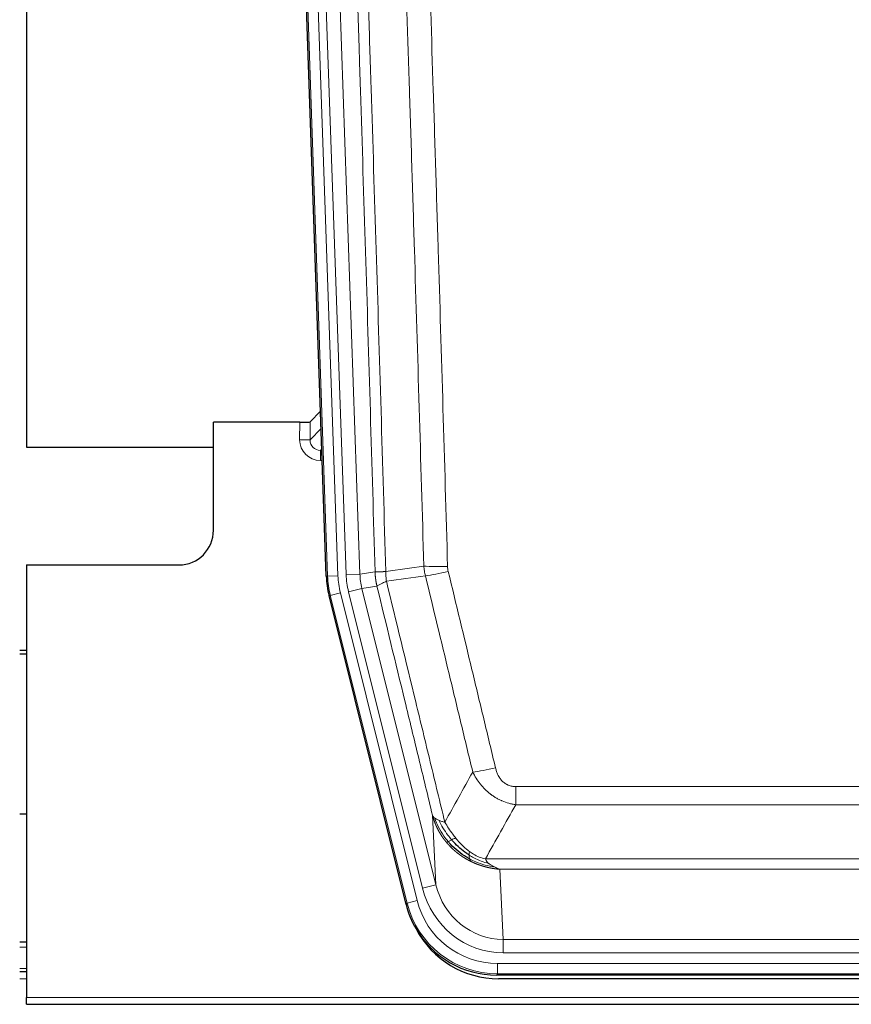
# Model space of a CAD drawing. Header units: inches. Extents: x 0 to 29700, y -16 to 21000.
# Tile 21 of 186: x 4204 to 4444, y 9386 to 9670. Entities that reach past the tile are written whole.
import ezdxf

# ---------------------------------------------------------------- set-up
doc = ezdxf.new("R2010")
doc.units = ezdxf.units.IN
doc.layers.add('254', color=7, linetype='Continuous', true_color=0xffffff)
doc.styles.add('latin_extended', font='simplex.shx')
doc.dimstyles.get("Standard").update_dxf_attribs({"dimtxt": 0.18, "dimasz": 0.18, "dimexe": 0.18, "dimexo": 0.0625, "dimgap": 0.09, "dimtad": 0, "dimtih": 1, "dimtoh": 1, "dimdec": 4, "dimzin": 0, "dimdsep": 46, "dimtxsty": 'Standard', "dimcen": 0.09, "dimadec": 0, "dimazin": 0, "dimtfac": 1, "dimtdec": 4, "dimtofl": 0, "dimtmove": 0, "dimatfit": 3, "dimfxl": 1, "dimtolj": 1, "dimtzin": 0, "dimarcsym": 0})

# ---------------------------------------------------------------- blocks, each defined once
blk = doc.blocks.new('_U9')
at = {"layer": '254', "color": 3, "linetype": 'Continuous', "lineweight": 13, "transparency": 16777216}
for p, q in [((778.09, 10345.84), (778.09, 10520.84)), ((1929.58, 10170.84), (728.09, 10170.84)), ((778.09, 9795.84), (778.09, 10170.84)), ((7290.58, 9795.84), (728.09, 9795.84)), ((778.09, 9620.84), (778.09, 9445.84))]:
    blk.add_line(p, q, dxfattribs=at)
at = {"layer": '254', "color": 3, "transparency": 16777216}
for points in [[(748.92, 10345.84), (807.25, 10345.84), (778.09, 10170.84)], [(807.25, 9620.84), (748.92, 9620.84), (778.09, 9795.84)]]:
    blk.add_solid(points, dxfattribs=at)
at = {"layer": 'Defpoints', "color": 0, "transparency": 16777216}
for p in [(778.09, 10170.84), (1979.58, 10170.84), (7340.58, 9795.84)]:
    blk.add_point(p, dxfattribs=at)
at = {"layer": '254', "color": 2, "lineweight": 13, "transparency": 16777216, "insert": (515.59, 9758.34), "char_height": 175, "attachment_point": 1, "rotation": 90, "style": 'latin_extended'}
blk.add_mtext('\\A1;\\C2;375', dxfattribs=at)

msp = doc.modelspace()

# ---------------------------------------------------------------- linework, layer by layer
at = {"layer": '254', "color": 2, "linetype": 'Continuous', "lineweight": 25}
for p, q in [((4205.582, 9970.347), (4205.582, 9546.837)), ((4292.178, 9509.572), (4279.06, 9885.217)), ((4290.511, 9557.309), (4287.484, 9554.174)), ((4284.485, 9554.072), (4259.582, 9554.072)), ((4259.582, 9522.837), (4259.582, 9554.072)), ((4205.582, 9546.837), (4259.582, 9546.837)), ((4205.582, 9512.837), (4249.582, 9512.837)), ((4205.582, 9512.837), (4205.582, 9387.807)), ((4315.217, 9414.732), (4292.963, 9503.99)), ((4205.582, 9488.104), (4203.582, 9488.104)), ((4203.582, 9487.104), (4205.582, 9487.104)), ((4205.643, 9440.837), (4203.628, 9440.837)), ((4205.575, 9403.837), (4203.59, 9403.837)), ((4205.575, 9395.238), (4203.59, 9395.238)), ((4557.786, 9394.292), (4341.379, 9394.292)), ((4557.194, 9393.25), (4341.971, 9393.25)), ((4205.582, 9385.859), (4205.582, 9387.807)), ((4205.582, 9385.859), (4693.582, 9385.859))]:
    msp.add_line(p, q, dxfattribs=at)
at = {"layer": '254', "color": 110, "linetype": 'Continuous', "lineweight": 13}
for p, q in [((4292.552, 9509.624), (4279.441, 9885.067)), ((4282.435, 9885.172), (4295.546, 9509.729)), ((4284.827, 9884.23), (4297.893, 9510.059)), ((4288.819, 9884.369), (4301.885, 9510.198)), ((4284.475, 9549.025), (4284.485, 9554.072)), ((4287.484, 9554.174), (4287.473, 9548.943)), ((4287.473, 9548.943), (4290.687, 9552.271)), ((4290.893, 9546.378), (4290.466, 9545.935)), ((4290.466, 9545.935), (4290.466, 9543.016)), ((4290.466, 9545.935), (4290.909, 9545.935)), ((4290.466, 9543.016), (4291.01, 9543.016)), ((4292.178, 9509.572), (4292.552, 9509.624)), ((4295.546, 9509.729), (4292.552, 9509.624)), ((4297.893, 9510.059), (4301.885, 9510.198)), ((4301.885, 9510.198), (4306.262, 9510.813)), ((4306.818, 9506.675), (4302.466, 9506.063)), ((4293.336, 9504.042), (4292.963, 9503.99)), ((4296.243, 9504.767), (4293.336, 9504.042)), ((4315.51, 9415.107), (4293.336, 9504.042)), ((4296.243, 9504.767), (4318.417, 9415.832)), ((4298.59, 9505.097), (4302.466, 9506.063)), ((4319.942, 9419.459), (4298.59, 9505.097)), ((4302.466, 9506.063), (4323.818, 9420.425)), ((4346.911, 9443.539), (4346.911, 9448.78)), ((4346.911, 9448.78), (4552.254, 9448.78)), ((4552.254, 9443.539), (4346.911, 9443.539)), ((4323.818, 9420.425), (4322.86, 9440.481)), ((4338.18, 9427.92), (4560.985, 9427.92)), ((4342.292, 9424.89), (4343.261, 9404.611)), ((4556.872, 9424.89), (4342.292, 9424.89)), ((4319.942, 9419.459), (4323.818, 9420.425)), ((4318.417, 9415.832), (4315.51, 9415.107)), ((4315.217, 9414.732), (4315.51, 9415.107)), ((4343.261, 9400.747), (4343.261, 9404.611)), ((4343.261, 9404.611), (4555.904, 9404.611)), ((4205.575, 9402.382), (4203.59, 9402.382)), ((4555.904, 9400.747), (4343.261, 9400.747)), ((4205.575, 9396.207), (4203.59, 9396.207)), ((4341.672, 9394.667), (4341.672, 9397.663)), ((4341.672, 9397.663), (4557.493, 9397.663)), ((4205.575, 9393.238), (4203.59, 9393.238)), ((4341.672, 9394.667), (4341.379, 9394.292)), ((4557.493, 9394.667), (4341.672, 9394.667)), ((4205.582, 9387.807), (4693.582, 9387.807))]:
    msp.add_line(p, q, dxfattribs=at)
at = {"layer": '254', "color": 2, "linetype": 'Continuous', "lineweight": 25}
msp.add_arc((4249.582, 9522.837), 10, 270, 0, dxfattribs=at)
for centre, major_axis, ratio, start_param, end_param in [((4284.486, 9554.177), (-3, 0), 0.0349646, 1.5706703, 3.1078402), ((4319.199, 9510.523, 0), (26.774, 3.763), 0.9986144, 3.0370169, 3.2461684), ((4341.437, 9421.329, 0), (16.66, 21.323), 0.9977958, 2.4794378, 2.7643876), ((4341.996, 9420.266), (16.639, 21.297), 0.9990195, 2.7203481, 3.8043419), ((4341.437, 9421.329, 0), (16.66, 21.323), 0.9977958, 2.7643876, 3.8037475)]:
    msp.add_ellipse(centre, major_axis=major_axis, ratio=ratio, start_param=start_param, end_param=end_param, dxfattribs=at)
at = {"layer": '254', "color": 110, "linetype": 'Continuous', "lineweight": 13}
for centre, major_axis, ratio, start_param, end_param in [((4290.478, 9549.025), (-3.237, -5.067), 0.9977321, 5.2798208, 6.8506171), ((4284.475, 9548.946), (-3, 0.006), 0.0261769, 3.175273, 4.7124429), ((4290.478, 9548.946), (-1.726, -2.474), 0.9943829, 5.3201387, 6.890935), ((4327.215, 9513.518), (-9.996, -0.288), 0.1133347, 0.8101184, 1.5675278), ((4319.564, 9510.574), (-26.766, -3.762), 0.9989218, 6.1786096, 6.387761), ((4319.564, 9510.574, 0), (23.799, 3.345), 0.9986144, 3.0370169, 3.2461684), ((4321.911, 9510.904), (-23.799, -3.345), 0.9986144, 6.1786096, 6.387761), ((4321.911, 9510.904), (-19.844, -2.789), 0.9980617, 6.1786096, 6.387761), ((4327.403, 9512.112), (-9.719, -2.353), 0.1107863, 0.7983441, 1.5439815), ((4341.064, 9455.537), (-9.722, -2.342), 0.1329353, 0.7958322, 1.5387903), ((4343.181, 9425.594, 0), (1.185, -24.82), 0.9658521, 4.9157844, 6.2370968), ((4343.181, 9425.594), (1.001, -20.961), 0.9530564, 4.9157844, 6.2370968), ((4341.724, 9421.696, 0), (14.809, 18.954), 0.9977958, 2.4794378, 3.8037475), ((4341.724, 9421.696), (-16.651, -21.313), 0.9982842, 5.6210305, 6.9453401)]:
    msp.add_ellipse(centre, major_axis=major_axis, ratio=ratio, start_param=start_param, end_param=end_param, dxfattribs=at)
for points, knots in [([(4306.262, 9510.813), (4305.817, 9526.223), (4304.911, 9557.069), (4303.504, 9603.41), (4302.534, 9634.354), (4301.979, 9651.773), (4301.918, 9653.709), (4301.794, 9657.581), (4301.608, 9663.388), (4301.171, 9676.942), (4300.793, 9688.563), (4300.475, 9698.249), (4300.411, 9700.187), (4300.283, 9704.062), (4300.091, 9709.874), (4299.641, 9723.436), (4299.251, 9735.06), (4298.465, 9758.309), (4297.402, 9789.307), (4295.761, 9835.805), (4294.636, 9866.803), (4294.066, 9882.302)], [0, 0, 0, 0, 0.125, 0.25, 0.375, 0.375, 0.390625, 0.390625, 0.40625, 0.4375, 0.5, 0.5, 0.515625, 0.515625, 0.53125, 0.5625, 0.625, 0.625, 0.75, 0.875, 1, 1, 1, 1]), ([(4297.122, 9883.777), (4297.693, 9868.223), (4298.821, 9837.113), (4300.466, 9790.448), (4301.533, 9759.338), (4302.321, 9736.005), (4302.712, 9724.339), (4303.164, 9710.728), (4303.356, 9704.895), (4303.484, 9701.006), (4303.548, 9699.062), (4303.867, 9689.34), (4304.247, 9677.677), (4304.684, 9664.074), (4304.871, 9658.246), (4304.995, 9654.36), (4305.057, 9652.417), (4305.613, 9634.934), (4306.586, 9603.878), (4307.997, 9557.368), (4308.905, 9526.41), (4309.351, 9510.944)], [0, 0, 0, 0, 0.125, 0.25, 0.375, 0.375, 0.4375, 0.46875, 0.484375, 0.484375, 0.5, 0.5, 0.5625, 0.59375, 0.609375, 0.609375, 0.625, 0.625, 0.75, 0.875, 1, 1, 1, 1]), ([(4320.348, 9512.498), (4319.91, 9527.717), (4319.018, 9558.179), (4318.096, 9588.689), (4317.393, 9611.589), (4317.157, 9619.225), (4316.681, 9634.504), (4316.44, 9642.146), (4315.714, 9665.082), (4315.222, 9680.379), (4314.598, 9699.509), (4314.472, 9703.335), (4314.221, 9710.987), (4313.842, 9722.465), (4313.459, 9733.943), (4312.687, 9756.899), (4311.644, 9787.508), (4310.034, 9833.423), (4308.932, 9864.033), (4308.374, 9879.339)], [0, 0, 0, 0, 0.125, 0.25, 0.25, 0.3125, 0.3125, 0.375, 0.375, 0.5, 0.5, 0.53125, 0.53125, 0.5625, 0.625, 0.625, 0.75, 0.875, 1, 1, 1, 1]), ([(4315.257, 9879.682), (4315.814, 9864.357), (4316.915, 9833.709), (4318.523, 9787.737), (4319.565, 9757.09), (4320.336, 9734.105), (4320.718, 9722.612), (4321.096, 9711.12), (4321.348, 9703.458), (4321.473, 9699.628), (4322.097, 9680.474), (4322.588, 9665.158), (4323.313, 9642.194), (4323.553, 9634.542), (4324.029, 9619.244), (4324.265, 9611.598), (4324.967, 9588.67), (4325.887, 9558.122), (4326.778, 9527.622), (4327.215, 9512.384)], [0, 0, 0, 0, 0.125, 0.25, 0.375, 0.375, 0.4375, 0.46875, 0.46875, 0.5, 0.5, 0.625, 0.625, 0.6875, 0.6875, 0.75, 0.75, 0.875, 1, 1, 1, 1]), ([(4327.403, 9510.972), (4327.347, 9511.204), (4327.304, 9511.438), (4327.241, 9511.909), (4327.222, 9512.145), (4327.215, 9512.384)], [0, 0, 0, 0, 0.5, 0.5, 1, 1, 1, 1]), ([(4306.262, 9510.813), (4306.263, 9510.813), (4306.264, 9510.813), (4306.267, 9510.812), (4306.271, 9510.812), (4306.274, 9510.812), (4306.278, 9510.812), (4306.282, 9510.811), (4306.287, 9510.811), (4306.291, 9510.811), (4306.296, 9510.81), (4306.301, 9510.81), (4306.306, 9510.81), (4306.312, 9510.81), (4306.318, 9510.809), (4306.324, 9510.809), (4306.33, 9510.809), (4306.337, 9510.809), (4306.344, 9510.809), (4306.351, 9510.808), (4306.358, 9510.808), (4306.366, 9510.808), (4306.374, 9510.808), (4306.382, 9510.808), (4306.39, 9510.808), (4306.399, 9510.807), (4306.408, 9510.807), (4306.417, 9510.807), (4306.426, 9510.807), (4306.436, 9510.807), (4306.446, 9510.807), (4306.456, 9510.807), (4306.466, 9510.807), (4306.477, 9510.806), (4306.488, 9510.806), (4306.499, 9510.806), (4306.51, 9510.806), (4306.522, 9510.806), (4306.534, 9510.806), (4306.546, 9510.806), (4306.558, 9510.806), (4306.571, 9510.806), (4306.584, 9510.806), (4306.597, 9510.806), (4306.61, 9510.806), (4306.624, 9510.806), (4306.638, 9510.806), (4306.652, 9510.806), (4306.666, 9510.806), (4306.681, 9510.807), (4306.695, 9510.807), (4306.71, 9510.807), (4306.726, 9510.807), (4306.741, 9510.807), (4306.757, 9510.807), (4306.773, 9510.807), (4306.789, 9510.808), (4306.806, 9510.808), (4306.823, 9510.808), (4306.84, 9510.808), (4306.857, 9510.808), (4306.874, 9510.809), (4306.892, 9510.809), (4306.91, 9510.809), (4306.928, 9510.809), (4306.947, 9510.81), (4306.965, 9510.81), (4306.984, 9510.81), (4307.003, 9510.811), (4307.023, 9510.811), (4307.042, 9510.811), (4307.062, 9510.812), (4307.082, 9510.812), (4307.103, 9510.813), (4307.123, 9510.813), (4307.144, 9510.813), (4307.171, 9510.814), (4307.205, 9510.815), (4307.246, 9510.816), (4307.287, 9510.817), (4307.33, 9510.818), (4307.373, 9510.82), (4307.417, 9510.821), (4307.462, 9510.823), (4307.507, 9510.824), (4307.554, 9510.826), (4307.601, 9510.828), (4307.649, 9510.83), (4307.697, 9510.832), (4307.747, 9510.835), (4307.797, 9510.837), (4307.848, 9510.84), (4307.9, 9510.842), (4307.952, 9510.845), (4308.005, 9510.848), (4308.059, 9510.851), (4308.114, 9510.854), (4308.169, 9510.857), (4308.225, 9510.861), (4308.282, 9510.864), (4308.339, 9510.868), (4308.398, 9510.872), (4308.456, 9510.876), (4308.516, 9510.88), (4308.576, 9510.884), (4308.637, 9510.888), (4308.699, 9510.892), (4308.761, 9510.897), (4308.824, 9510.902), (4308.888, 9510.906), (4308.952, 9510.911), (4309.017, 9510.916), (4309.082, 9510.922), (4309.149, 9510.927), (4309.215, 9510.932), (4309.283, 9510.938), (4309.328, 9510.942), (4309.351, 9510.944)], [0, 0, 0, 0, 0.0066687, 0.0133374, 0.0200061, 0.0266746, 0.0333432, 0.0400116, 0.0466801, 0.0533484, 0.0600168, 0.066685, 0.0733532, 0.0800214, 0.0866895, 0.0933575, 0.1000255, 0.1066935, 0.1133614, 0.1200292, 0.126697, 0.1333647, 0.1400324, 0.1467001, 0.1533676, 0.1600352, 0.1667026, 0.1733701, 0.1800374, 0.1867047, 0.193372, 0.2000392, 0.2067064, 0.2133735, 0.2200405, 0.2267075, 0.2333745, 0.2400414, 0.2467082, 0.253375, 0.2600418, 0.2667085, 0.2733751, 0.2800417, 0.2867082, 0.2933747, 0.3000412, 0.3067075, 0.3133739, 0.3200401, 0.3267064, 0.3333725, 0.3400387, 0.3467047, 0.3533708, 0.3600367, 0.3667026, 0.3733685, 0.3800343, 0.3867001, 0.3933658, 0.4000315, 0.4066971, 0.4133626, 0.4200281, 0.4266936, 0.433359, 0.4400243, 0.4466896, 0.4533549, 0.4600201, 0.4666852, 0.4733503, 0.4800154, 0.4866804, 0.4933453, 0.5000102, 0.5125098, 0.5250093, 0.5375088, 0.5500082, 0.5625077, 0.5750071, 0.5875066, 0.600006, 0.6125054, 0.6250049, 0.6375043, 0.6500037, 0.6625032, 0.6750026, 0.6875021, 0.7000016, 0.7125011, 0.7250006, 0.7375001, 0.7499997, 0.7624993, 0.7749989, 0.7874985, 0.7999982, 0.812498, 0.8249977, 0.8374975, 0.8499974, 0.8624973, 0.8749972, 0.8874972, 0.8999973, 0.9124974, 0.9249976, 0.9374978, 0.9499981, 0.9624985, 0.9749989, 0.9874994, 1, 1, 1, 1]), ([(4306.818, 9506.675), (4306.813, 9506.696), (4306.803, 9506.738), (4306.788, 9506.802), (4306.772, 9506.867), (4306.757, 9506.934), (4306.742, 9507.002), (4306.726, 9507.071), (4306.711, 9507.142), (4306.696, 9507.213), (4306.68, 9507.286), (4306.665, 9507.361), (4306.649, 9507.436), (4306.634, 9507.513), (4306.619, 9507.591), (4306.604, 9507.671), (4306.589, 9507.752), (4306.574, 9507.834), (4306.559, 9507.917), (4306.544, 9508.002), (4306.529, 9508.088), (4306.515, 9508.175), (4306.501, 9508.264), (4306.487, 9508.354), (4306.473, 9508.445), (4306.459, 9508.538), (4306.446, 9508.632), (4306.425, 9508.783), (4306.399, 9508.985), (4306.371, 9509.232), (4306.347, 9509.461), (4306.328, 9509.672), (4306.312, 9509.866), (4306.299, 9510.041), (4306.289, 9510.199), (4306.281, 9510.338), (4306.275, 9510.459), (4306.271, 9510.563), (4306.267, 9510.648), (4306.265, 9510.715), (4306.263, 9510.764), (4306.262, 9510.794), (4306.262, 9510.809), (4306.262, 9510.813)], [0, 0, 0, 0, 0.0155037, 0.0313049, 0.0474035, 0.0637997, 0.0804935, 0.097485, 0.1147743, 0.1323613, 0.1502462, 0.1684289, 0.1869096, 0.2056883, 0.224765, 0.2441397, 0.2638126, 0.2837835, 0.3040527, 0.32462, 0.3454856, 0.3666494, 0.3881116, 0.409872, 0.4319308, 0.454288, 0.4769435, 0.4998975, 0.5635611, 0.6228928, 0.6778927, 0.7285606, 0.7748966, 0.8169007, 0.8545729, 0.8879131, 0.9169214, 0.9415977, 0.9619421, 0.9779545, 0.989635, 0.9969835, 1, 1, 1, 1]), ([(4309.563, 9508.109), (4309.488, 9508.575), (4309.446, 9509.045), (4309.387, 9509.99), (4309.372, 9510.466), (4309.351, 9510.944)], [0, 0, 0, 0, 0.5, 0.5, 1, 1, 1, 1]), ([(4334.484, 9452.976), (4333.349, 9457.697), (4332.212, 9462.419), (4329.937, 9471.867), (4328.798, 9476.593), (4325.379, 9490.774), (4323.095, 9500.233), (4320.807, 9509.699)], [0, 0, 0, 0, 0.25, 0.25, 0.5, 0.5, 1, 1, 1, 1]), ([(4327.403, 9510.972), (4329.688, 9501.494), (4331.97, 9492.021), (4335.385, 9477.821), (4336.522, 9473.088), (4338.795, 9463.627), (4339.93, 9458.898), (4341.064, 9454.171)], [0, 0, 0, 0, 0.5, 0.5, 0.75, 0.75, 1, 1, 1, 1]), ([(4306.818, 9506.675), (4306.839, 9506.726), (4306.917, 9506.792), (4307.18, 9506.959), (4307.366, 9507.059), (4307.838, 9507.296), (4308.123, 9507.433), (4308.782, 9507.743), (4309.154, 9507.917), (4309.563, 9508.109)], [0, 0, 0, 0, 0.25, 0.25, 0.5, 0.5, 0.75, 0.75, 1, 1, 1, 1]), ([(4322.86, 9440.481), (4321.53, 9445.988), (4320.197, 9451.498), (4317.53, 9462.523), (4316.194, 9468.037), (4312.183, 9484.586), (4309.504, 9495.627), (4306.818, 9506.675)], [0, 0, 0, 0, 0.25, 0.25, 0.5, 0.5, 1, 1, 1, 1]), ([(4309.563, 9508.109), (4312.385, 9496.485), (4315.201, 9484.869), (4319.414, 9467.457), (4320.817, 9461.656), (4323.62, 9450.057), (4325.019, 9444.261), (4326.417, 9438.467)], [0, 0, 0, 0, 0.5, 0.5, 0.75, 0.75, 1, 1, 1, 1]), ([(4346.911, 9443.539), (4346.576, 9443.587), (4346.243, 9443.646), (4345.58, 9443.785), (4345.252, 9443.865), (4344.276, 9444.136), (4343.638, 9444.357), (4342.936, 9444.654), (4342.858, 9444.688), (4342.702, 9444.757), (4342.625, 9444.792), (4342.393, 9444.899), (4342.24, 9444.973), (4341.786, 9445.201), (4341.191, 9445.524), (4340.618, 9445.886), (4340.197, 9446.171), (4339.988, 9446.317), (4339.783, 9446.469), (4339.647, 9446.571), (4339.579, 9446.623), (4338.973, 9447.092), (4338.465, 9447.54), (4337.746, 9448.257), (4337.514, 9448.503), (4337.175, 9448.883), (4337.064, 9449.012), (4336.846, 9449.272), (4336.738, 9449.405), (4336.211, 9450.072), (4335.823, 9450.626), (4335.108, 9451.773), (4334.781, 9452.365), (4334.484, 9452.976)], [0, 0, 0, 0, 0.0625, 0.0625, 0.125, 0.125, 0.25, 0.25, 0.265625, 0.265625, 0.28125, 0.28125, 0.3125, 0.3125, 0.375, 0.4375, 0.4375, 0.46875, 0.484375, 0.484375, 0.5, 0.5, 0.625, 0.625, 0.6875, 0.6875, 0.71875, 0.71875, 0.75, 0.75, 0.875, 0.875, 1, 1, 1, 1]), ([(4346.911, 9448.78), (4346.728, 9448.78), (4346.546, 9448.788), (4346.182, 9448.819), (4346.002, 9448.843), (4345.647, 9448.909), (4345.472, 9448.95), (4345.125, 9449.049), (4344.954, 9449.108), (4344.743, 9449.194), (4344.701, 9449.211), (4344.617, 9449.248), (4344.493, 9449.304), (4344.371, 9449.365), (4344.133, 9449.492), (4343.825, 9449.679), (4343.538, 9449.896), (4343.364, 9450.041), (4343.33, 9450.071), (4343.262, 9450.131), (4343.228, 9450.161), (4343.128, 9450.254), (4343.064, 9450.317), (4342.874, 9450.51), (4342.755, 9450.644), (4342.528, 9450.922), (4342.421, 9451.065), (4342.218, 9451.36), (4342.123, 9451.512), (4342.01, 9451.707), (4341.987, 9451.746), (4341.943, 9451.825), (4341.922, 9451.865), (4341.858, 9451.985), (4341.817, 9452.065), (4341.698, 9452.307), (4341.625, 9452.471), (4341.488, 9452.802), (4341.424, 9452.969), (4341.248, 9453.476), (4341.148, 9453.82), (4341.064, 9454.171)], [0, 0, 0, 0, 0.0625, 0.0625, 0.125, 0.125, 0.1875, 0.1875, 0.25, 0.25, 0.265625, 0.265625, 0.28125, 0.3125, 0.3125, 0.375, 0.4375, 0.4375, 0.453125, 0.453125, 0.46875, 0.46875, 0.5, 0.5, 0.5625, 0.5625, 0.625, 0.625, 0.6875, 0.6875, 0.703125, 0.703125, 0.71875, 0.71875, 0.75, 0.75, 0.8125, 0.8125, 0.875, 0.875, 1, 1, 1, 1]), ([(4326.892, 9432.654), (4326.881, 9432.668), (4326.857, 9432.696), (4326.822, 9432.738), (4326.787, 9432.781), (4326.751, 9432.825), (4326.715, 9432.869), (4326.678, 9432.915), (4326.641, 9432.961), (4326.604, 9433.007), (4326.566, 9433.055), (4326.528, 9433.103), (4326.49, 9433.152), (4326.451, 9433.201), (4326.412, 9433.252), (4326.373, 9433.303), (4326.333, 9433.355), (4326.293, 9433.408), (4326.252, 9433.461), (4326.211, 9433.516), (4326.17, 9433.571), (4326.129, 9433.627), (4326.087, 9433.683), (4326.046, 9433.741), (4326.003, 9433.799), (4325.961, 9433.858), (4325.918, 9433.918), (4325.875, 9433.979), (4325.832, 9434.04), (4325.789, 9434.103), (4325.745, 9434.166), (4325.701, 9434.23), (4325.657, 9434.295), (4325.613, 9434.36), (4325.568, 9434.427), (4325.524, 9434.494), (4325.479, 9434.563), (4325.434, 9434.632), (4325.389, 9434.702), (4325.344, 9434.772), (4325.298, 9434.844), (4325.253, 9434.917), (4325.207, 9434.99), (4325.161, 9435.064), (4325.115, 9435.14), (4325.069, 9435.216), (4325.023, 9435.293), (4324.977, 9435.371), (4324.931, 9435.449), (4324.885, 9435.529), (4324.839, 9435.61), (4324.793, 9435.691), (4324.746, 9435.774), (4324.7, 9435.857), (4324.654, 9435.941), (4324.608, 9436.027), (4324.562, 9436.113), (4324.515, 9436.2), (4324.469, 9436.288), (4324.423, 9436.377), (4324.377, 9436.467), (4324.332, 9436.558), (4324.286, 9436.65), (4324.24, 9436.742), (4324.195, 9436.836), (4324.15, 9436.931), (4324.104, 9437.026), (4324.059, 9437.123), (4324.015, 9437.221), (4323.97, 9437.319), (4323.926, 9437.419), (4323.882, 9437.519), (4323.838, 9437.621), (4323.794, 9437.723), (4323.751, 9437.827), (4323.707, 9437.931), (4323.665, 9438.037), (4323.622, 9438.143), (4323.58, 9438.25), (4323.538, 9438.359), (4323.497, 9438.468), (4323.455, 9438.579), (4323.415, 9438.69), (4323.374, 9438.802), (4323.334, 9438.916), (4323.295, 9439.03), (4323.256, 9439.146), (4323.217, 9439.262), (4323.179, 9439.379), (4323.141, 9439.498), (4323.104, 9439.617), (4323.068, 9439.738), (4323.032, 9439.859), (4322.996, 9439.981), (4322.961, 9440.105), (4322.927, 9440.229), (4322.893, 9440.354), (4322.871, 9440.438), (4322.86, 9440.481)], [0, 0, 0, 0, 0.0060657, 0.012223, 0.0184718, 0.0248123, 0.0312443, 0.0377679, 0.0443831, 0.0510899, 0.0578883, 0.0647782, 0.0717598, 0.0788329, 0.0859977, 0.093254, 0.1006019, 0.1080414, 0.1155725, 0.1231952, 0.1309095, 0.1387154, 0.1466129, 0.1546019, 0.1626826, 0.1708549, 0.1791188, 0.1874742, 0.1959213, 0.20446, 0.2130903, 0.2218121, 0.2306256, 0.2395307, 0.2485274, 0.2576156, 0.2667955, 0.276067, 0.2854301, 0.2948848, 0.3044311, 0.314069, 0.3237985, 0.3336196, 0.3435324, 0.3535367, 0.3636326, 0.3738202, 0.3840993, 0.3944701, 0.4049324, 0.4154864, 0.426132, 0.4368691, 0.4476979, 0.4586183, 0.4696303, 0.480734, 0.4919292, 0.503216, 0.5145945, 0.5260645, 0.5376262, 0.5492795, 0.5610244, 0.5728609, 0.584789, 0.5968087, 0.60892, 0.621123, 0.6334175, 0.6458037, 0.6582815, 0.6708509, 0.6835119, 0.6962645, 0.7091087, 0.7220445, 0.735072, 0.748191, 0.7614017, 0.774704, 0.7880979, 0.8015834, 0.8151605, 0.8288293, 0.8425896, 0.8564416, 0.8703852, 0.8844204, 0.8985472, 0.9127656, 0.9270756, 0.9414773, 0.9559705, 0.9705554, 0.9852319, 1, 1, 1, 1]), ([(4322.86, 9440.481), (4322.918, 9440.337), (4323, 9440.2), (4323.213, 9439.939), (4323.344, 9439.815), (4323.499, 9439.698)], [0, 0, 0, 0, 0.5, 0.5, 1, 1, 1, 1]), ([(4327.382, 9432.884), (4326.947, 9433.394), (4326.537, 9433.924), (4325.008, 9436.106), (4324.112, 9437.885), (4323.499, 9439.698)], [0, 0, 0, 0, 0.25, 0.25, 1, 1, 1, 1]), ([(4323.499, 9439.698), (4323.656, 9439.572), (4323.836, 9439.453), (4324.24, 9439.229), (4324.465, 9439.124), (4324.71, 9439.026)], [0, 0, 0, 0, 0.5, 0.5, 1, 1, 1, 1]), ([(4328.368, 9433.411), (4327.997, 9433.843), (4327.64, 9434.287), (4326.279, 9436.106), (4325.408, 9437.56), (4324.71, 9439.026)], [0, 0, 0, 0, 0.25, 0.25, 1, 1, 1, 1]), ([(4324.71, 9439.026), (4324.956, 9438.919), (4325.222, 9438.819), (4325.793, 9438.633), (4326.096, 9438.546), (4326.417, 9438.467)], [0, 0, 0, 0, 0.5, 0.5, 1, 1, 1, 1]), ([(4329.592, 9433.86), (4329.294, 9434.23), (4329.003, 9434.608), (4327.876, 9436.138), (4327.11, 9437.326), (4326.417, 9438.467)], [0, 0, 0, 0, 0.25, 0.25, 1, 1, 1, 1]), ([(4326.892, 9432.654), (4326.928, 9432.66), (4326.97, 9432.675), (4327.076, 9432.72), (4327.138, 9432.752), (4327.264, 9432.819), (4327.321, 9432.85), (4327.382, 9432.884)], [0, 0, 0, 0, 0.375, 0.375, 0.75, 0.75, 1, 1, 1, 1]), ([(4333.895, 9427.171), (4333.873, 9427.182), (4333.829, 9427.204), (4333.763, 9427.237), (4333.697, 9427.27), (4333.631, 9427.303), (4333.565, 9427.337), (4333.499, 9427.371), (4333.433, 9427.406), (4333.366, 9427.441), (4333.3, 9427.476), (4333.234, 9427.511), (4333.167, 9427.547), (4333.101, 9427.583), (4333.034, 9427.619), (4332.967, 9427.656), (4332.901, 9427.693), (4332.834, 9427.73), (4332.767, 9427.768), (4332.701, 9427.806), (4332.634, 9427.844), (4332.567, 9427.883), (4332.5, 9427.922), (4332.433, 9427.961), (4332.366, 9428.001), (4332.299, 9428.041), (4332.232, 9428.081), (4332.165, 9428.122), (4332.098, 9428.163), (4332.031, 9428.204), (4331.964, 9428.246), (4331.897, 9428.288), (4331.83, 9428.33), (4331.763, 9428.373), (4331.696, 9428.416), (4331.629, 9428.46), (4331.562, 9428.503), (4331.494, 9428.547), (4331.427, 9428.592), (4331.36, 9428.637), (4331.293, 9428.682), (4331.226, 9428.728), (4331.159, 9428.774), (4331.092, 9428.82), (4331.025, 9428.867), (4330.958, 9428.914), (4330.891, 9428.961), (4330.824, 9429.009), (4330.757, 9429.057), (4330.69, 9429.105), (4330.623, 9429.154), (4330.556, 9429.203), (4330.489, 9429.253), (4330.423, 9429.303), (4330.356, 9429.353), (4330.289, 9429.404), (4330.223, 9429.455), (4330.156, 9429.507), (4330.089, 9429.558), (4330.023, 9429.611), (4329.956, 9429.663), (4329.89, 9429.716), (4329.824, 9429.77), (4329.758, 9429.823), (4329.691, 9429.878), (4329.625, 9429.932), (4329.559, 9429.987), (4329.493, 9430.042), (4329.427, 9430.098), (4329.362, 9430.154), (4329.296, 9430.211), (4329.23, 9430.267), (4329.165, 9430.325), (4329.099, 9430.382), (4329.034, 9430.44), (4328.969, 9430.499), (4328.904, 9430.558), (4328.839, 9430.617), (4328.774, 9430.677), (4328.709, 9430.737), (4328.644, 9430.797), (4328.58, 9430.858), (4328.515, 9430.919), (4328.451, 9430.981), (4328.387, 9431.043), (4328.322, 9431.105), (4328.259, 9431.168), (4328.195, 9431.231), (4328.131, 9431.295), (4328.068, 9431.359), (4328.004, 9431.424), (4327.941, 9431.488), (4327.878, 9431.554), (4327.815, 9431.619), (4327.752, 9431.686), (4327.69, 9431.752), (4327.627, 9431.819), (4327.565, 9431.886), (4327.503, 9431.954), (4327.441, 9432.022), (4327.379, 9432.091), (4327.318, 9432.16), (4327.256, 9432.229), (4327.195, 9432.299), (4327.134, 9432.369), (4327.073, 9432.44), (4327.013, 9432.511), (4326.952, 9432.582), (4326.912, 9432.63), (4326.892, 9432.654)], [0, 0, 0, 0, 0.0082024, 0.0164263, 0.0246716, 0.0329384, 0.0412265, 0.0495362, 0.0578672, 0.0662198, 0.0745938, 0.0829892, 0.0914062, 0.0998446, 0.1083045, 0.1167859, 0.1252887, 0.1338131, 0.1423589, 0.1509263, 0.1595151, 0.1681255, 0.1767574, 0.1854108, 0.1940858, 0.2027822, 0.2115002, 0.2202398, 0.2290008, 0.2377835, 0.2465876, 0.2554134, 0.2642606, 0.2731295, 0.2820199, 0.2909319, 0.2998654, 0.3088206, 0.3177973, 0.3267956, 0.3358154, 0.3448569, 0.35392, 0.3630047, 0.3721109, 0.3812388, 0.3903883, 0.3995594, 0.4087522, 0.4179665, 0.4272025, 0.4364601, 0.4457393, 0.4550402, 0.4643627, 0.4737069, 0.4830727, 0.4924601, 0.5018692, 0.5113, 0.5207524, 0.5302265, 0.5397222, 0.5492397, 0.5587788, 0.5683395, 0.577922, 0.5875261, 0.5971519, 0.6067994, 0.6164686, 0.6261595, 0.6358721, 0.6456064, 0.6553624, 0.6651401, 0.6749395, 0.6847606, 0.6946034, 0.704468, 0.7143542, 0.7242622, 0.734192, 0.7441434, 0.7541166, 0.7641115, 0.7741282, 0.7841666, 0.7942268, 0.8043087, 0.8144123, 0.8245377, 0.8346848, 0.8448538, 0.8550444, 0.8652568, 0.875491, 0.885747, 0.8960247, 0.9063242, 0.9166455, 0.9269886, 0.9373534, 0.9477401, 0.9581485, 0.9685787, 0.9790306, 0.9895044, 1, 1, 1, 1]), ([(4327.382, 9432.884), (4327.413, 9432.901), (4327.445, 9432.919), (4327.58, 9432.994), (4327.693, 9433.057), (4327.942, 9433.193), (4328.079, 9433.265), (4328.27, 9433.363), (4328.319, 9433.387), (4328.368, 9433.411)], [0, 0, 0, 0, 0.125, 0.125, 0.5, 0.5, 0.875, 0.875, 1, 1, 1, 1]), ([(4328.368, 9433.411), (4328.467, 9433.459), (4328.568, 9433.507), (4328.825, 9433.621), (4328.982, 9433.685), (4329.293, 9433.792), (4329.446, 9433.834), (4329.592, 9433.86)], [0, 0, 0, 0, 0.25, 0.25, 0.625, 0.625, 1, 1, 1, 1]), ([(4333.562, 9429.981), (4333.381, 9430.112), (4333.203, 9430.247), (4332.496, 9430.806), (4331.981, 9431.266), (4330.987, 9432.247), (4330.508, 9432.768), (4329.893, 9433.492), (4329.742, 9433.675), (4329.592, 9433.86)], [0, 0, 0, 0, 0.125, 0.125, 0.5, 0.5, 0.875, 0.875, 1, 1, 1, 1]), ([(4333.411, 9429), (4333.41, 9429.098), (4333.412, 9429.195), (4333.425, 9429.429), (4333.441, 9429.563), (4333.489, 9429.799), (4333.521, 9429.902), (4333.562, 9429.981)], [0, 0, 0, 0, 0.25, 0.25, 0.625, 0.625, 1, 1, 1, 1]), ([(4338.18, 9427.92), (4336.959, 9428.133), (4335.783, 9428.598), (4334.289, 9429.478), (4333.922, 9429.72), (4333.562, 9429.981)], [0, 0, 0, 0, 0.75, 0.75, 1, 1, 1, 1]), ([(4333.58, 9427.884), (4333.568, 9427.924), (4333.556, 9427.965), (4333.512, 9428.134), (4333.483, 9428.27), (4333.439, 9428.555), (4333.424, 9428.704), (4333.414, 9428.901), (4333.412, 9428.951), (4333.411, 9429)], [0, 0, 0, 0, 0.125, 0.125, 0.5, 0.5, 0.875, 0.875, 1, 1, 1, 1]), ([(4339.05, 9426.582), (4337.64, 9426.902), (4336.203, 9427.443), (4334.333, 9428.436), (4333.869, 9428.707), (4333.411, 9429)], [0, 0, 0, 0, 0.75, 0.75, 1, 1, 1, 1]), ([(4333.895, 9427.171), (4333.862, 9427.23), (4333.822, 9427.299), (4333.74, 9427.461), (4333.698, 9427.553), (4333.63, 9427.728), (4333.604, 9427.804), (4333.58, 9427.884)], [0, 0, 0, 0, 0.375, 0.375, 0.75, 0.75, 1, 1, 1, 1]), ([(4340.722, 9425.581), (4338.949, 9425.804), (4337.12, 9426.287), (4334.746, 9427.292), (4334.158, 9427.574), (4333.58, 9427.884)], [0, 0, 0, 0, 0.75, 0.75, 1, 1, 1, 1]), ([(4342.292, 9424.89), (4342.27, 9424.892), (4342.226, 9424.895), (4342.16, 9424.9), (4342.093, 9424.906), (4342.026, 9424.912), (4341.96, 9424.918), (4341.893, 9424.924), (4341.826, 9424.93), (4341.759, 9424.936), (4341.692, 9424.943), (4341.624, 9424.95), (4341.557, 9424.957), (4341.489, 9424.965), (4341.422, 9424.972), (4341.354, 9424.98), (4341.286, 9424.988), (4341.218, 9424.996), (4341.15, 9425.005), (4341.082, 9425.013), (4341.014, 9425.022), (4340.946, 9425.031), (4340.878, 9425.04), (4340.809, 9425.05), (4340.741, 9425.06), (4340.672, 9425.07), (4340.603, 9425.08), (4340.534, 9425.09), (4340.465, 9425.101), (4340.396, 9425.112), (4340.327, 9425.123), (4340.258, 9425.134), (4340.189, 9425.146), (4340.12, 9425.157), (4340.05, 9425.169), (4339.981, 9425.182), (4339.911, 9425.194), (4339.841, 9425.207), (4339.772, 9425.22), (4339.702, 9425.233), (4339.632, 9425.246), (4339.562, 9425.26), (4339.492, 9425.274), (4339.422, 9425.288), (4339.352, 9425.302), (4339.281, 9425.317), (4339.211, 9425.332), (4339.141, 9425.347), (4339.07, 9425.362), (4339, 9425.378), (4338.929, 9425.394), (4338.858, 9425.41), (4338.788, 9425.426), (4338.717, 9425.443), (4338.646, 9425.459), (4338.575, 9425.476), (4338.504, 9425.494), (4338.433, 9425.511), (4338.362, 9425.529), (4338.291, 9425.547), (4338.22, 9425.566), (4338.148, 9425.584), (4338.077, 9425.603), (4338.006, 9425.622), (4337.934, 9425.642), (4337.863, 9425.661), (4337.791, 9425.681), (4337.72, 9425.701), (4337.648, 9425.722), (4337.576, 9425.743), (4337.505, 9425.764), (4337.433, 9425.785), (4337.361, 9425.806), (4337.289, 9425.828), (4337.217, 9425.85), (4337.146, 9425.873), (4337.074, 9425.895), (4337.002, 9425.918), (4336.93, 9425.941), (4336.858, 9425.965), (4336.786, 9425.988), (4336.713, 9426.012), (4336.641, 9426.036), (4336.569, 9426.061), (4336.497, 9426.086), (4336.425, 9426.111), (4336.353, 9426.136), (4336.28, 9426.162), (4336.208, 9426.188), (4336.136, 9426.214), (4336.064, 9426.24), (4335.991, 9426.267), (4335.919, 9426.294), (4335.847, 9426.322), (4335.774, 9426.349), (4335.702, 9426.377), (4335.63, 9426.405), (4335.557, 9426.434), (4335.485, 9426.463), (4335.413, 9426.492), (4335.34, 9426.521), (4335.268, 9426.551), (4335.195, 9426.581), (4335.123, 9426.611), (4335.051, 9426.642), (4334.978, 9426.673), (4334.906, 9426.704), (4334.834, 9426.735), (4334.761, 9426.767), (4334.689, 9426.799), (4334.617, 9426.831), (4334.544, 9426.864), (4334.472, 9426.897), (4334.4, 9426.93), (4334.328, 9426.964), (4334.255, 9426.997), (4334.183, 9427.032), (4334.111, 9427.066), (4334.039, 9427.101), (4333.967, 9427.136), (4333.919, 9427.159), (4333.895, 9427.171)], [0, 0, 0, 0, 0.007775, 0.0155603, 0.0233558, 0.0311618, 0.038978, 0.0468046, 0.0546416, 0.0624889, 0.0703466, 0.0782147, 0.0860931, 0.093982, 0.1018813, 0.109791, 0.1177112, 0.1256417, 0.1335828, 0.1415343, 0.1494962, 0.1574687, 0.1654516, 0.173445, 0.1814489, 0.1894634, 0.1974883, 0.2055238, 0.2135699, 0.2216264, 0.2296936, 0.2377713, 0.2458596, 0.2539585, 0.2620679, 0.270188, 0.2783187, 0.28646, 0.2946119, 0.3027745, 0.3109477, 0.3191316, 0.3273261, 0.3355314, 0.3437472, 0.3519738, 0.3602111, 0.3684591, 0.3767178, 0.3849872, 0.3932673, 0.4015582, 0.4098598, 0.4181722, 0.4264954, 0.4348293, 0.443174, 0.4515295, 0.4598958, 0.4682728, 0.4766607, 0.4850594, 0.493469, 0.5018893, 0.5103206, 0.5187626, 0.5272155, 0.5356793, 0.544154, 0.5526395, 0.561136, 0.5696433, 0.5781615, 0.5866906, 0.5952307, 0.6037817, 0.6123436, 0.6209165, 0.6295003, 0.638095, 0.6467007, 0.6553174, 0.6639451, 0.6725838, 0.6812334, 0.6898941, 0.6985657, 0.7072484, 0.7159421, 0.7246468, 0.7333625, 0.7420893, 0.7508272, 0.759576, 0.768336, 0.777107, 0.7858891, 0.7946823, 0.8034866, 0.812302, 0.8211284, 0.829966, 0.8388147, 0.8476746, 0.8565455, 0.8654276, 0.8743209, 0.8832252, 0.8921408, 0.9010675, 0.9100054, 0.9189544, 0.9279147, 0.9368861, 0.9458688, 0.9548626, 0.9638676, 0.9728839, 0.9819114, 0.9909501, 1, 1, 1, 1]), ([(4339.05, 9426.582), (4338.932, 9426.678), (4338.822, 9426.778), (4338.573, 9427.037), (4338.448, 9427.201), (4338.262, 9427.547), (4338.201, 9427.728), (4338.18, 9427.92)], [0, 0, 0, 0, 0.25, 0.25, 0.625, 0.625, 1, 1, 1, 1]), ([(4340.722, 9425.581), (4340.648, 9425.617), (4340.574, 9425.653), (4340.278, 9425.8), (4340.056, 9425.918), (4339.629, 9426.168), (4339.423, 9426.3), (4339.171, 9426.486), (4339.11, 9426.533), (4339.05, 9426.582)], [0, 0, 0, 0, 0.125, 0.125, 0.5, 0.5, 0.875, 0.875, 1, 1, 1, 1]), ([(4342.292, 9424.89), (4342.14, 9424.956), (4341.964, 9425.03), (4341.581, 9425.194), (4341.374, 9425.283), (4341.016, 9425.443), (4340.869, 9425.511), (4340.722, 9425.581)], [0, 0, 0, 0, 0.375, 0.375, 0.75, 0.75, 1, 1, 1, 1])]:
    msp.add_open_spline(points, degree=3, knots=knots, dxfattribs=at)
for points in [[(4309.351, 9510.944), (4313.016, 9511.464), (4316.682, 9511.982), (4320.348, 9512.498)], [(4320.807, 9509.699), (4320.694, 9510.158), (4320.506, 9511.085), (4320.388, 9512.025), (4320.348, 9512.498)], [(4320.807, 9509.699), (4317.058, 9509.171), (4313.31, 9508.641), (4309.563, 9508.109)], [(4326.417, 9438.467), (4329.091, 9443.308), (4331.78, 9448.144), (4334.484, 9452.976)], [(4346.911, 9443.539), (4343.983, 9438.338), (4341.073, 9433.132), (4338.18, 9427.92)]]:
    msp.add_open_spline(points, degree=3, dxfattribs=at)
at = {"layer": '254', "color": 2, "linetype": 'Continuous', "lineweight": 25}
for points in [[(4333.58, 9427.884), (4333.291, 9428.039), (4333.005, 9428.201), (4331.871, 9428.879), (4331.048, 9429.451), (4329.483, 9430.711), (4328.741, 9431.398), (4327.823, 9432.378), (4327.6, 9432.629), (4327.382, 9432.884)], [(4333.411, 9429), (4333.183, 9429.146), (4332.955, 9429.297), (4332.054, 9429.923), (4331.395, 9430.439), (4330.125, 9431.55), (4329.515, 9432.146), (4328.743, 9432.982), (4328.554, 9433.195), (4328.368, 9433.411)]]:
    msp.add_open_spline(points, degree=3, knots=[0, 0, 0, 0, 0.125, 0.125, 0.5, 0.5, 0.875, 0.875, 1, 1, 1, 1], dxfattribs=at)

# ---------------------------------------------------------------- dimensions: what is measured, and where the dimension line sits
at = {"layer": '254', "color": 2, "linetype": 'Continuous', "lineweight": 13}
dim = msp.add_linear_dim(base=(778.088, 10170.837), p1=(7340.583, 9795.837), p2=(1979.583, 10170.837), angle=90, text='\\C2;375', dimstyle='Standard', override={"dimscale": 50, "dimtxt": 3.5, "dimasz": 3.5, "dimexe": 1, "dimexo": 1, "dimgap": 1.75, "dimtad": 1, "dimtih": 0, "dimtoh": 0, "dimdec": 2, "dimlfac": 0.02, "dimzin": 8, "dimdsep": 46, "dimlunit": 2, "dimpost": '', "dimtxsty": 'latin_extended', "dimsah": 1, "dimse1": 0, "dimse2": 0, "dimsd1": 0, "dimsd2": 0, "dimclrd": 3, "dimclre": 3, "dimclrt": 2, "dimtol": 0, "dimtm": -0.1, "dimtfac": 0.714286, "dimtdec": 3, "dimtofl": 1, "dimtmove": 0, "dimtzin": 8, "dimlwd": 13, "dimlwe": 13}, dxfattribs=at)
dim.commit()
dim.dimension.update_dxf_attribs({"geometry": '_U9', "text_midpoint": (778.088, 9983.337), "dimtype": 160})

doc.saveas('drawing.dxf')
